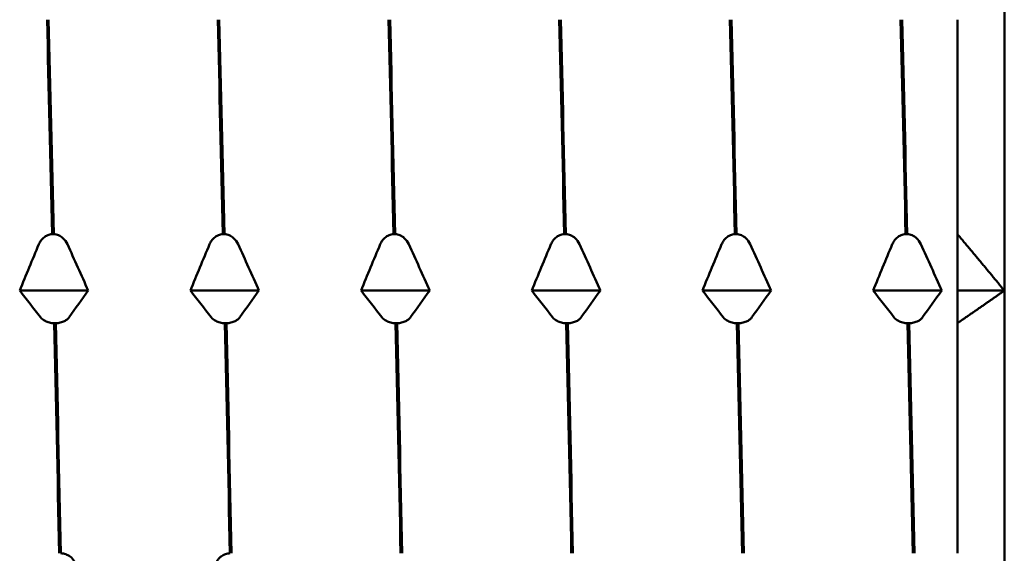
# Model space of a CAD drawing. Header units: millimetres. Extents: x 39 to 198, y 81 to 244.
# Tile 6 of 32: x 91.84 to 102.32, y 113.87 to 119.55. Entities that reach past the tile are written whole.
import ezdxf

# ---------------------------------------------------------------- set-up
doc = ezdxf.new("R2010")
doc.units = ezdxf.units.MM
doc.layers.add('Видимый контур (ГОСТ)', color=7, linetype='Continuous', lineweight=50)

msp = doc.modelspace()

# ---------------------------------------------------------------- linework, layer by layer
at = {"layer": 'Видимый контур (ГОСТ)'}
for p, q in [((102.317, 119.726), (102.317, 116.663)), ((101.817, 119.546), (101.817, 117.264)), ((92.186, 117.264), (92.203, 117.264)), ((94.003, 117.264), (94.02, 117.264)), ((95.819, 117.264), (95.836, 117.264)), ((97.635, 117.264), (97.652, 117.264)), ((99.451, 117.264), (99.468, 117.264)), ((101.267, 117.264), (101.284, 117.264)), ((101.817, 116.663), (101.817, 117.264)), ((92.57, 116.663), (91.841, 116.663)), ((94.387, 116.663), (93.657, 116.663)), ((96.203, 116.663), (95.473, 116.663)), ((98.019, 116.663), (97.289, 116.663)), ((99.835, 116.663), (99.105, 116.663)), ((101.651, 116.663), (100.921, 116.663)), ((102.317, 116.663), (101.817, 116.663)), ((101.817, 116.316), (101.817, 116.663)), ((102.317, 116.663), (102.317, 113.376)), ((92.225, 116.316), (92.208, 116.316)), ((94.041, 116.316), (94.024, 116.316)), ((95.857, 116.316), (95.84, 116.316)), ((97.673, 116.316), (97.656, 116.316)), ((99.489, 116.316), (99.472, 116.316)), ((101.305, 116.316), (101.288, 116.316)), ((101.817, 116.316), (101.817, 113.867))]:
    msp.add_line(p, q, dxfattribs=at)
for points in [[(92.132, 119.546), (92.15, 118.817), (92.168, 118.052), (92.186, 117.264)], [(92.203, 117.264), (92.185, 118.052), (92.167, 118.817), (92.149, 119.546)], [(93.948, 119.546), (93.966, 118.817), (93.985, 118.052), (94.003, 117.264)], [(94.02, 117.264), (94.001, 118.052), (93.983, 118.817), (93.965, 119.546)], [(95.764, 119.546), (95.783, 118.817), (95.801, 118.052), (95.819, 117.264)], [(95.836, 117.264), (95.818, 118.052), (95.8, 118.817), (95.781, 119.546)], [(97.581, 119.546), (97.599, 118.817), (97.617, 118.052), (97.635, 117.264)], [(97.652, 117.264), (97.634, 118.052), (97.616, 118.817), (97.598, 119.546)], [(99.397, 119.546), (99.415, 118.817), (99.433, 118.052), (99.451, 117.264)], [(99.468, 117.264), (99.45, 118.052), (99.432, 118.817), (99.414, 119.546)], [(101.213, 119.546), (101.231, 118.817), (101.249, 118.052), (101.267, 117.264)], [(101.284, 117.264), (101.266, 118.052), (101.248, 118.817), (101.23, 119.546)], [(91.841, 116.663), (91.908, 116.828), (91.976, 116.992), (92.045, 117.156)], [(92.349, 117.156), (92.423, 116.992), (92.497, 116.828), (92.57, 116.663)], [(93.657, 116.663), (93.724, 116.828), (93.792, 116.992), (93.861, 117.156)], [(94.165, 117.156), (94.24, 116.992), (94.313, 116.828), (94.387, 116.663)], [(95.473, 116.663), (95.54, 116.828), (95.608, 116.992), (95.677, 117.156)], [(95.981, 117.156), (96.056, 116.992), (96.13, 116.828), (96.203, 116.663)], [(97.289, 116.663), (97.356, 116.828), (97.424, 116.992), (97.493, 117.156)], [(97.797, 117.156), (97.872, 116.992), (97.946, 116.828), (98.019, 116.663)], [(99.105, 116.663), (99.172, 116.828), (99.24, 116.992), (99.309, 117.156)], [(99.613, 117.156), (99.688, 116.992), (99.762, 116.828), (99.835, 116.663)], [(100.921, 116.663), (100.988, 116.828), (101.056, 116.992), (101.125, 117.156)], [(101.429, 117.156), (101.504, 116.992), (101.578, 116.828), (101.651, 116.663)], [(92.062, 116.379), (91.988, 116.473), (91.914, 116.568), (91.841, 116.663)], [(92.57, 116.663), (92.503, 116.568), (92.435, 116.473), (92.367, 116.379)], [(93.879, 116.379), (93.804, 116.473), (93.73, 116.568), (93.657, 116.663)], [(94.387, 116.663), (94.32, 116.568), (94.252, 116.473), (94.183, 116.379)], [(95.695, 116.379), (95.62, 116.473), (95.546, 116.568), (95.473, 116.663)], [(96.203, 116.663), (96.136, 116.568), (96.068, 116.473), (95.999, 116.379)], [(97.511, 116.379), (97.436, 116.473), (97.362, 116.568), (97.289, 116.663)], [(98.019, 116.663), (97.952, 116.568), (97.884, 116.473), (97.815, 116.379)], [(99.327, 116.379), (99.252, 116.473), (99.178, 116.568), (99.105, 116.663)], [(99.835, 116.663), (99.768, 116.568), (99.7, 116.473), (99.631, 116.379)], [(101.143, 116.379), (101.068, 116.473), (100.995, 116.568), (100.921, 116.663)], [(101.651, 116.663), (101.584, 116.568), (101.516, 116.473), (101.447, 116.379)], [(92.208, 116.316), (92.226, 115.512), (92.244, 114.691), (92.262, 113.867)], [(92.279, 113.867), (92.261, 114.691), (92.243, 115.512), (92.225, 116.316)], [(94.024, 116.316), (94.042, 115.512), (94.06, 114.691), (94.078, 113.867)], [(94.095, 113.867), (94.077, 114.691), (94.059, 115.512), (94.041, 116.316)], [(95.84, 116.316), (95.858, 115.512), (95.876, 114.691), (95.894, 113.867)], [(95.911, 113.867), (95.893, 114.691), (95.875, 115.512), (95.857, 116.316)], [(97.656, 116.316), (97.674, 115.512), (97.692, 114.691), (97.71, 113.867)], [(97.727, 113.867), (97.709, 114.691), (97.691, 115.512), (97.673, 116.316)], [(99.472, 116.316), (99.49, 115.512), (99.508, 114.691), (99.527, 113.867)], [(99.544, 113.867), (99.525, 114.691), (99.507, 115.512), (99.489, 116.316)], [(101.288, 116.316), (101.307, 115.512), (101.325, 114.691), (101.343, 113.867)], [(101.36, 113.867), (101.342, 114.691), (101.323, 115.512), (101.305, 116.316)]]:
    msp.add_open_spline(points, degree=3, dxfattribs=at)
for points, knots in [([(92.045, 117.156), (92.05, 117.169), (92.057, 117.182), (92.074, 117.205), (92.083, 117.215), (92.107, 117.237), (92.122, 117.246), (92.154, 117.26), (92.17, 117.263), (92.186, 117.264)], [-0.02001764, -0.02001764, -0.02001764, -0.02001764, -0.01517559, -0.01517559, -0.01064091, -0.01064091, -0.00496205, -0.00496205, 0, 0, 0, 0]), ([(92.203, 117.264), (92.212, 117.264), (92.221, 117.262), (92.238, 117.258), (92.247, 117.256), (92.272, 117.245), (92.287, 117.234), (92.321, 117.204), (92.337, 117.182), (92.349, 117.156)], [-0.02234974, -0.02234974, -0.02234974, -0.02234974, -0.0193503, -0.0193503, -0.01627138, -0.01627138, -0.00971081, -0.00971081, 0, 0, 0, 0]), ([(93.861, 117.156), (93.866, 117.169), (93.873, 117.182), (93.89, 117.205), (93.899, 117.215), (93.923, 117.237), (93.938, 117.246), (93.97, 117.26), (93.986, 117.263), (94.003, 117.264)], [-0.02001764, -0.02001764, -0.02001764, -0.02001764, -0.01517559, -0.01517559, -0.01064091, -0.01064091, -0.00496205, -0.00496205, 0, 0, 0, 0]), ([(94.02, 117.264), (94.028, 117.264), (94.037, 117.262), (94.054, 117.258), (94.063, 117.256), (94.088, 117.245), (94.104, 117.234), (94.137, 117.204), (94.153, 117.182), (94.165, 117.156)], [-0.02234974, -0.02234974, -0.02234974, -0.02234974, -0.0193503, -0.0193503, -0.01627138, -0.01627138, -0.00971082, -0.00971082, 0, 0, 0, 0]), ([(95.677, 117.156), (95.682, 117.169), (95.689, 117.182), (95.706, 117.205), (95.715, 117.215), (95.739, 117.237), (95.754, 117.246), (95.786, 117.26), (95.802, 117.263), (95.819, 117.264)], [-0.02001764, -0.02001764, -0.02001764, -0.02001764, -0.01517559, -0.01517559, -0.01064091, -0.01064091, -0.00496205, -0.00496205, 0, 0, 0, 0]), ([(95.836, 117.264), (95.844, 117.264), (95.853, 117.262), (95.87, 117.258), (95.879, 117.256), (95.904, 117.245), (95.92, 117.234), (95.953, 117.204), (95.969, 117.182), (95.981, 117.156)], [-0.02234974, -0.02234974, -0.02234974, -0.02234974, -0.0193503, -0.0193503, -0.01627138, -0.01627138, -0.00971082, -0.00971082, 0, 0, 0, 0]), ([(97.493, 117.156), (97.499, 117.169), (97.506, 117.182), (97.522, 117.205), (97.531, 117.215), (97.555, 117.237), (97.57, 117.246), (97.602, 117.26), (97.618, 117.263), (97.635, 117.264)], [-0.02001764, -0.02001764, -0.02001764, -0.02001764, -0.01517559, -0.01517559, -0.01064091, -0.01064091, -0.00496205, -0.00496205, 0, 0, 0, 0]), ([(97.652, 117.264), (97.661, 117.264), (97.669, 117.262), (97.686, 117.258), (97.695, 117.256), (97.72, 117.245), (97.736, 117.234), (97.769, 117.204), (97.785, 117.182), (97.797, 117.156)], [-0.02234974, -0.02234974, -0.02234974, -0.02234974, -0.0193503, -0.0193503, -0.01627138, -0.01627138, -0.00971082, -0.00971082, 0, 0, 0, 0]), ([(99.309, 117.156), (99.315, 117.169), (99.322, 117.182), (99.338, 117.205), (99.347, 117.215), (99.371, 117.237), (99.386, 117.246), (99.418, 117.26), (99.434, 117.263), (99.451, 117.264)], [-0.02001764, -0.02001764, -0.02001764, -0.02001764, -0.01517559, -0.01517559, -0.01064091, -0.01064091, -0.00496205, -0.00496205, 0, 0, 0, 0]), ([(99.468, 117.264), (99.477, 117.264), (99.485, 117.262), (99.503, 117.258), (99.511, 117.256), (99.536, 117.245), (99.552, 117.234), (99.585, 117.204), (99.601, 117.182), (99.613, 117.156)], [-0.02234974, -0.02234974, -0.02234974, -0.02234974, -0.0193503, -0.0193503, -0.01627138, -0.01627138, -0.00971082, -0.00971082, 0, 0, 0, 0]), ([(101.125, 117.156), (101.131, 117.169), (101.138, 117.182), (101.154, 117.205), (101.163, 117.215), (101.187, 117.237), (101.202, 117.246), (101.234, 117.26), (101.25, 117.263), (101.267, 117.264)], [-0.02001764, -0.02001764, -0.02001764, -0.02001764, -0.01517559, -0.01517559, -0.01064091, -0.01064091, -0.00496205, -0.00496205, 0, 0, 0, 0]), ([(101.284, 117.264), (101.293, 117.264), (101.301, 117.262), (101.319, 117.258), (101.327, 117.256), (101.353, 117.245), (101.368, 117.234), (101.401, 117.204), (101.418, 117.182), (101.429, 117.156)], [-0.02234974, -0.02234974, -0.02234974, -0.02234974, -0.0193503, -0.0193503, -0.01627138, -0.01627138, -0.00971082, -0.00971082, 0, 0, 0, 0]), ([(92.208, 116.316), (92.199, 116.316), (92.19, 116.317), (92.173, 116.319), (92.165, 116.321), (92.139, 116.327), (92.124, 116.333), (92.091, 116.35), (92.074, 116.363), (92.062, 116.379)], [-0.02234974, -0.02234974, -0.02234974, -0.02234974, -0.0193503, -0.0193503, -0.01627137, -0.01627137, -0.00971081, -0.00971081, 0, 0, 0, 0]), ([(92.367, 116.379), (92.361, 116.371), (92.354, 116.363), (92.338, 116.35), (92.329, 116.344), (92.305, 116.332), (92.29, 116.326), (92.257, 116.318), (92.241, 116.316), (92.225, 116.316)], [-0.02001764, -0.02001764, -0.02001764, -0.02001764, -0.01517559, -0.01517559, -0.01064091, -0.01064091, -0.00496205, -0.00496205, 0, 0, 0, 0]), ([(94.024, 116.316), (94.015, 116.316), (94.007, 116.317), (93.989, 116.319), (93.981, 116.321), (93.956, 116.327), (93.94, 116.333), (93.907, 116.35), (93.89, 116.363), (93.879, 116.379)], [-0.02234974, -0.02234974, -0.02234974, -0.02234974, -0.0193503, -0.0193503, -0.01627138, -0.01627138, -0.00971082, -0.00971082, 0, 0, 0, 0]), ([(94.183, 116.379), (94.177, 116.371), (94.17, 116.363), (94.154, 116.35), (94.145, 116.344), (94.121, 116.332), (94.106, 116.326), (94.074, 116.318), (94.058, 116.316), (94.041, 116.316)], [-0.02001764, -0.02001764, -0.02001764, -0.02001764, -0.01517559, -0.01517559, -0.01064091, -0.01064091, -0.00496205, -0.00496205, 0, 0, 0, 0]), ([(95.84, 116.316), (95.831, 116.316), (95.823, 116.317), (95.805, 116.319), (95.797, 116.321), (95.772, 116.327), (95.756, 116.333), (95.723, 116.35), (95.707, 116.363), (95.695, 116.379)], [-0.02234974, -0.02234974, -0.02234974, -0.02234974, -0.0193503, -0.0193503, -0.01627138, -0.01627138, -0.00971082, -0.00971082, 0, 0, 0, 0]), ([(95.999, 116.379), (95.993, 116.371), (95.986, 116.363), (95.97, 116.35), (95.961, 116.344), (95.937, 116.332), (95.922, 116.326), (95.89, 116.318), (95.874, 116.316), (95.857, 116.316)], [-0.02001764, -0.02001764, -0.02001764, -0.02001764, -0.01517559, -0.01517559, -0.01064091, -0.01064091, -0.00496205, -0.00496205, 0, 0, 0, 0]), ([(97.656, 116.316), (97.647, 116.316), (97.639, 116.317), (97.622, 116.319), (97.613, 116.321), (97.588, 116.327), (97.572, 116.333), (97.539, 116.35), (97.523, 116.363), (97.511, 116.379)], [-0.02234974, -0.02234974, -0.02234974, -0.02234974, -0.0193503, -0.0193503, -0.01627138, -0.01627138, -0.00971082, -0.00971082, 0, 0, 0, 0]), ([(97.815, 116.379), (97.809, 116.371), (97.802, 116.363), (97.786, 116.35), (97.777, 116.344), (97.753, 116.332), (97.738, 116.326), (97.706, 116.318), (97.69, 116.316), (97.673, 116.316)], [-0.02001764, -0.02001764, -0.02001764, -0.02001764, -0.01517559, -0.01517559, -0.01064091, -0.01064091, -0.00496205, -0.00496205, 0, 0, 0, 0]), ([(99.472, 116.316), (99.464, 116.316), (99.455, 116.317), (99.438, 116.319), (99.429, 116.321), (99.404, 116.327), (99.388, 116.333), (99.355, 116.35), (99.339, 116.363), (99.327, 116.379)], [-0.02234974, -0.02234974, -0.02234974, -0.02234974, -0.0193503, -0.0193503, -0.01627138, -0.01627138, -0.00971082, -0.00971082, 0, 0, 0, 0]), ([(99.631, 116.379), (99.626, 116.371), (99.619, 116.363), (99.602, 116.35), (99.593, 116.344), (99.569, 116.332), (99.554, 116.326), (99.522, 116.318), (99.506, 116.316), (99.489, 116.316)], [-0.02001764, -0.02001764, -0.02001764, -0.02001764, -0.01517559, -0.01517559, -0.01064091, -0.01064091, -0.00496205, -0.00496205, 0, 0, 0, 0]), ([(101.288, 116.316), (101.28, 116.316), (101.271, 116.317), (101.254, 116.319), (101.245, 116.321), (101.22, 116.327), (101.204, 116.333), (101.171, 116.35), (101.155, 116.363), (101.143, 116.379)], [-0.02234974, -0.02234974, -0.02234974, -0.02234974, -0.0193503, -0.0193503, -0.01627138, -0.01627138, -0.00971082, -0.00971082, 0, 0, 0, 0]), ([(101.447, 116.379), (101.442, 116.371), (101.435, 116.363), (101.418, 116.35), (101.409, 116.344), (101.385, 116.332), (101.37, 116.326), (101.338, 116.318), (101.322, 116.316), (101.305, 116.316)], [-0.02001764, -0.02001764, -0.02001764, -0.02001764, -0.01517559, -0.01517559, -0.01064091, -0.01064091, -0.00496205, -0.00496205, 0, 0, 0, 0]), ([(92.279, 113.867), (92.288, 113.866), (92.297, 113.865), (92.314, 113.862), (92.322, 113.86), (92.348, 113.851), (92.363, 113.842), (92.396, 113.818), (92.413, 113.799), (92.425, 113.778)], [-0.02234974, -0.02234974, -0.02234974, -0.02234974, -0.0193503, -0.0193503, -0.01627138, -0.01627138, -0.00971081, -0.00971081, 0, 0, 0, 0]), ([(93.937, 113.778), (93.942, 113.789), (93.949, 113.799), (93.965, 113.818), (93.975, 113.827), (93.998, 113.844), (94.014, 113.852), (94.046, 113.863), (94.062, 113.866), (94.078, 113.867)], [-0.02001764, -0.02001764, -0.02001764, -0.02001764, -0.01517559, -0.01517559, -0.01064091, -0.01064091, -0.00496205, -0.00496205, 0, 0, 0, 0])]:
    msp.add_open_spline(points, degree=3, knots=knots, dxfattribs=at)
for points in [[(101.817, 117.264), (102.076, 116.958), (102.317, 116.663)], [(102.317, 116.663), (102.076, 116.493), (101.817, 116.316)]]:
    msp.add_rational_spline(points, [1, 1.00035939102, 1], degree=2, dxfattribs=at)

doc.saveas('drawing.dxf')
